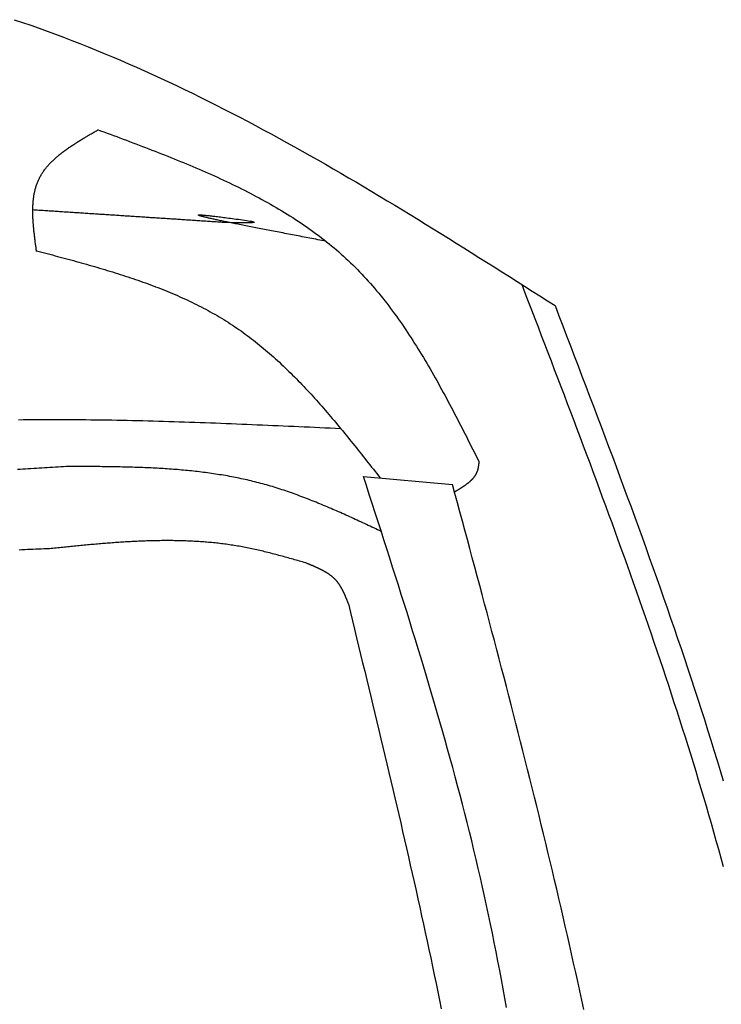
# Model space of a CAD drawing. Extents: x 715 to 7297, y 117 to 5860.
# Tile 86 of 95: x 5472 to 5754, y 4565 to 4961. Entities that reach past the tile are written whole.
import ezdxf

# ---------------------------------------------------------------- set-up
doc = ezdxf.new("R2010")
doc.units = 0
doc.layers.add('8', color=1, linetype='CONTINUOUS')

msp = doc.modelspace()

# ---------------------------------------------------------------- linework, layer by layer
at = {"layer": '8'}
msp.add_line((5610.356, 4777.358), (5646.075, 4774.167), dxfattribs=at)
for points in [[(5470.13, 4960.69, 0), (5473.46, 4959.57, 0), (5476.78, 4958.43, 0), (5480.09, 4957.27, 0), (5483.39, 4956.08, 0), (5486.68, 4954.87, 0), (5489.97, 4953.64, 0), (5493.25, 4952.39, 0), (5496.53, 4951.11, 0), (5499.79, 4949.82, 0), (5503.05, 4948.5, 0), (5506.3, 4947.16, 0), (5509.55, 4945.8, 0), (5512.79, 4944.42, 0), (5516.02, 4943.02, 0), (5519.25, 4941.6, 0), (5522.47, 4940.16, 0), (5525.68, 4938.71, 0), (5528.89, 4937.23, 0), (5532.1, 4935.74, 0), (5535.29, 4934.23, 0), (5538.48, 4932.7, 0), (5541.67, 4931.16, 0), (5544.85, 4929.59, 0), (5548.03, 4928.02, 0), (5551.2, 4926.42, 0), (5554.36, 4924.81, 0), (5557.52, 4923.19, 0), (5560.68, 4921.55, 0), (5563.83, 4919.89, 0), (5566.97, 4918.23, 0), (5570.11, 4916.54, 0), (5573.25, 4914.85, 0), (5576.38, 4913.14, 0), (5579.51, 4911.42, 0), (5582.64, 4909.68, 0), (5585.76, 4907.94, 0), (5588.87, 4906.18, 0), (5591.99, 4904.41, 0), (5595.1, 4902.63, 0), (5598.2, 4900.84, 0), (5601.31, 4899.04, 0), (5604.41, 4897.23, 0), (5607.5, 4895.41, 0), (5610.6, 4893.58, 0), (5613.69, 4891.74, 0), (5616.77, 4889.9, 0), (5619.86, 4888.04, 0), (5622.94, 4886.18, 0), (5626.02, 4884.31, 0), (5629.1, 4882.43, 0), (5632.18, 4880.55, 0), (5635.25, 4878.66, 0), (5638.32, 4876.76, 0), (5641.39, 4874.86, 0), (5644.46, 4872.96, 0), (5647.53, 4871.04, 0), (5650.59, 4869.13, 0), (5653.66, 4867.21, 0), (5656.72, 4865.28, 0), (5659.78, 4863.35, 0), (5662.84, 4861.42, 0), (5665.9, 4859.49, 0), (5668.96, 4857.55, 0), (5672.02, 4855.61, 0), (5675.07, 4853.67, 0), (5678.13, 4851.73, 0), (5681.19, 4849.79, 0), (5684.24, 4847.84, 0), (5687.3, 4845.9, 0)], [(5479.11, 4867.66, 0), (5479.05, 4868.07, 0), (5479, 4868.47, 0), (5478.94, 4868.88, 0), (5478.89, 4869.29, 0), (5478.83, 4869.69, 0), (5478.78, 4870.1, 0), (5478.72, 4870.51, 0), (5478.67, 4870.91, 0), (5478.61, 4871.32, 0), (5478.56, 4871.73, 0), (5478.51, 4872.13, 0), (5478.46, 4872.54, 0), (5478.41, 4872.94, 0), (5478.36, 4873.35, 0), (5478.31, 4873.75, 0), (5478.26, 4874.15, 0), (5478.22, 4874.56, 0), (5478.17, 4874.96, 0), (5478.13, 4875.36, 0), (5478.08, 4875.76, 0), (5478.04, 4876.16, 0), (5478, 4876.56, 0), (5477.96, 4876.96, 0), (5477.93, 4877.36, 0), (5477.89, 4877.76, 0), (5477.86, 4878.15, 0), (5477.82, 4878.55, 0), (5477.79, 4878.94, 0), (5477.77, 4879.34, 0), (5477.74, 4879.73, 0), (5477.72, 4880.12, 0), (5477.69, 4880.51, 0), (5477.67, 4880.9, 0), (5477.66, 4881.29, 0), (5477.64, 4881.68, 0), (5477.63, 4882.07, 0), (5477.62, 4882.45, 0), (5477.61, 4882.84, 0), (5477.6, 4883.22, 0), (5477.6, 4883.6, 0), (5477.6, 4883.98, 0), (5477.6, 4884.36, 0), (5477.61, 4884.74, 0), (5477.62, 4885.11, 0), (5477.63, 4885.49, 0), (5477.64, 4885.86, 0), (5477.66, 4886.23, 0), (5477.68, 4886.61, 0), (5477.71, 4886.97, 0), (5477.73, 4887.34, 0), (5477.76, 4887.71, 0), (5477.8, 4888.07, 0), (5477.84, 4888.43, 0), (5477.88, 4888.79, 0), (5477.92, 4889.15, 0), (5477.97, 4889.51, 0), (5478.02, 4889.86, 0), (5478.08, 4890.22, 0), (5478.14, 4890.57, 0), (5478.21, 4890.92, 0), (5478.27, 4891.27, 0), (5478.35, 4891.61, 0), (5478.42, 4891.95, 0), (5478.5, 4892.29, 0), (5478.59, 4892.63, 0), (5478.68, 4892.97, 0), (5478.77, 4893.31, 0), (5478.87, 4893.64, 0), (5478.98, 4893.97, 0), (5479.08, 4894.3, 0), (5479.2, 4894.62, 0), (5479.32, 4894.95, 0), (5479.44, 4895.27, 0), (5479.57, 4895.59, 0), (5479.7, 4895.9, 0), (5479.84, 4896.22, 0), (5479.98, 4896.53, 0), (5480.13, 4896.84, 0), (5480.28, 4897.14, 0), (5480.44, 4897.45, 0), (5480.6, 4897.75, 0), (5480.77, 4898.05, 0), (5480.94, 4898.35, 0), (5481.12, 4898.64, 0), (5481.3, 4898.93, 0), (5481.49, 4899.22, 0), (5481.68, 4899.51, 0), (5481.88, 4899.8, 0), (5482.08, 4900.08, 0), (5482.29, 4900.36, 0), (5482.5, 4900.64, 0), (5482.71, 4900.92, 0), (5482.93, 4901.19, 0), (5483.15, 4901.47, 0), (5483.38, 4901.74, 0), (5483.61, 4902.01, 0), (5483.84, 4902.27, 0), (5484.08, 4902.54, 0), (5484.32, 4902.8, 0), (5484.57, 4903.06, 0), (5484.82, 4903.32, 0), (5485.07, 4903.58, 0), (5485.33, 4903.84, 0), (5485.59, 4904.09, 0), (5485.86, 4904.34, 0), (5486.12, 4904.6, 0), (5486.4, 4904.85, 0), (5486.67, 4905.09, 0), (5486.95, 4905.34, 0), (5487.23, 4905.58, 0), (5487.51, 4905.83, 0), (5487.8, 4906.07, 0), (5488.09, 4906.31, 0), (5488.38, 4906.55, 0), (5488.68, 4906.79, 0), (5488.98, 4907.02, 0), (5489.28, 4907.26, 0), (5489.58, 4907.49, 0), (5489.89, 4907.73, 0), (5490.2, 4907.96, 0), (5490.51, 4908.19, 0), (5490.82, 4908.42, 0), (5491.14, 4908.64, 0), (5491.46, 4908.87, 0), (5491.78, 4909.1, 0), (5492.1, 4909.32, 0), (5492.42, 4909.54, 0), (5492.75, 4909.77, 0), (5493.08, 4909.99, 0), (5493.41, 4910.21, 0), (5493.74, 4910.43, 0), (5494.08, 4910.65, 0), (5494.41, 4910.87, 0), (5494.75, 4911.08, 0), (5495.09, 4911.3, 0), (5495.43, 4911.52, 0), (5495.78, 4911.73, 0), (5496.12, 4911.95, 0), (5496.46, 4912.16, 0), (5496.81, 4912.37, 0), (5497.16, 4912.59, 0), (5497.51, 4912.8, 0), (5497.86, 4913.01, 0), (5498.21, 4913.22, 0), (5498.56, 4913.43, 0), (5498.91, 4913.64, 0), (5499.26, 4913.85, 0), (5499.62, 4914.06, 0), (5499.97, 4914.27, 0), (5500.33, 4914.48, 0), (5500.69, 4914.69, 0), (5501.04, 4914.9, 0), (5501.4, 4915.11, 0), (5501.76, 4915.31, 0), (5502.11, 4915.52, 0), (5502.47, 4915.73, 0), (5502.83, 4915.94, 0), (5503.19, 4916.14, 0), (5503.55, 4916.35, 0)], [(5503.55, 4916.62, 0), (5504.84, 4916.14, 0), (5506.13, 4915.66, 0), (5507.42, 4915.18, 0), (5508.71, 4914.7, 0), (5510, 4914.22, 0), (5511.29, 4913.74, 0), (5512.58, 4913.26, 0), (5513.87, 4912.77, 0), (5515.16, 4912.29, 0), (5516.45, 4911.8, 0), (5517.74, 4911.32, 0), (5519.02, 4910.83, 0), (5520.3, 4910.34, 0), (5521.59, 4909.85, 0), (5522.87, 4909.36, 0), (5524.15, 4908.87, 0), (5525.43, 4908.38, 0), (5526.7, 4907.88, 0), (5527.98, 4907.38, 0), (5529.25, 4906.88, 0), (5530.52, 4906.38, 0), (5531.79, 4905.88, 0), (5533.06, 4905.37, 0), (5534.32, 4904.86, 0), (5535.59, 4904.35, 0), (5536.85, 4903.83, 0), (5538.1, 4903.32, 0), (5539.36, 4902.79, 0), (5540.61, 4902.27, 0), (5541.86, 4901.75, 0), (5543.11, 4901.22, 0), (5544.35, 4900.68, 0), (5545.59, 4900.15, 0), (5546.83, 4899.61, 0), (5548.06, 4899.06, 0), (5549.29, 4898.52, 0), (5550.52, 4897.96, 0), (5551.74, 4897.41, 0), (5552.96, 4896.85, 0), (5554.17, 4896.29, 0), (5555.38, 4895.72, 0), (5556.59, 4895.15, 0), (5557.8, 4894.57, 0), (5558.99, 4893.99, 0), (5560.19, 4893.4, 0), (5561.38, 4892.81, 0), (5562.57, 4892.22, 0), (5563.75, 4891.62, 0), (5564.92, 4891.01, 0), (5566.09, 4890.4, 0), (5567.26, 4889.78, 0), (5568.42, 4889.16, 0), (5569.58, 4888.54, 0), (5570.73, 4887.9, 0), (5571.88, 4887.26, 0), (5573.02, 4886.62, 0), (5574.15, 4885.97, 0), (5575.28, 4885.31, 0), (5576.41, 4884.65, 0), (5577.53, 4883.98, 0), (5578.64, 4883.3, 0), (5579.74, 4882.62, 0), (5580.85, 4881.93, 0), (5581.94, 4881.24, 0), (5583.03, 4880.53, 0), (5584.11, 4879.82, 0), (5585.18, 4879.11, 0), (5586.25, 4878.38, 0), (5587.31, 4877.65, 0), (5588.37, 4876.91, 0), (5589.42, 4876.17, 0), (5590.46, 4875.42, 0), (5591.49, 4874.65, 0), (5592.52, 4873.88, 0), (5593.54, 4873.11, 0), (5594.55, 4872.32, 0), (5595.56, 4871.53, 0), (5596.55, 4870.73, 0), (5597.54, 4869.92, 0), (5598.53, 4869.1, 0), (5599.5, 4868.27, 0), (5600.47, 4867.44, 0), (5601.42, 4866.59, 0), (5602.37, 4865.74, 0), (5603.32, 4864.88, 0), (5604.25, 4864.01, 0), (5605.17, 4863.13, 0), (5606.09, 4862.24, 0), (5607, 4861.34, 0), (5607.9, 4860.43, 0), (5608.79, 4859.51, 0), (5609.67, 4858.59, 0), (5610.55, 4857.65, 0), (5611.42, 4856.71, 0), (5612.28, 4855.76, 0), (5613.13, 4854.8, 0), (5613.98, 4853.83, 0), (5614.81, 4852.86, 0), (5615.64, 4851.87, 0), (5616.47, 4850.88, 0), (5617.28, 4849.88, 0), (5618.09, 4848.87, 0), (5618.9, 4847.86, 0), (5619.69, 4846.84, 0), (5620.48, 4845.81, 0), (5621.26, 4844.78, 0), (5622.04, 4843.73, 0), (5622.81, 4842.68, 0), (5623.58, 4841.63, 0), (5624.33, 4840.57, 0), (5625.09, 4839.5, 0), (5625.83, 4838.42, 0), (5626.58, 4837.34, 0), (5627.31, 4836.25, 0), (5628.04, 4835.16, 0), (5628.77, 4834.06, 0), (5629.49, 4832.96, 0), (5630.2, 4831.85, 0), (5630.91, 4830.74, 0), (5631.62, 4829.62, 0), (5632.32, 4828.49, 0), (5633.02, 4827.36, 0), (5633.71, 4826.23, 0), (5634.4, 4825.09, 0), (5635.08, 4823.94, 0), (5635.76, 4822.8, 0), (5636.44, 4821.64, 0), (5637.11, 4820.49, 0), (5637.78, 4819.33, 0), (5638.44, 4818.16, 0), (5639.11, 4816.99, 0), (5639.76, 4815.82, 0), (5640.42, 4814.64, 0), (5641.07, 4813.47, 0), (5641.72, 4812.28, 0), (5642.37, 4811.1, 0), (5643.01, 4809.91, 0), (5643.65, 4808.72, 0), (5644.29, 4807.53, 0), (5644.92, 4806.33, 0), (5645.56, 4805.13, 0), (5646.19, 4803.93, 0), (5646.82, 4802.73, 0), (5647.45, 4801.52, 0), (5648.07, 4800.31, 0), (5648.7, 4799.1, 0), (5649.32, 4797.89, 0), (5649.94, 4796.68, 0), (5650.56, 4795.47, 0), (5651.18, 4794.25, 0), (5651.8, 4793.04, 0), (5652.41, 4791.82, 0), (5653.03, 4790.6, 0), (5653.64, 4789.38, 0), (5654.26, 4788.16, 0), (5654.87, 4786.94, 0), (5655.49, 4785.72, 0), (5656.1, 4784.5, 0), (5656.71, 4783.28, 0)], [(5553.67, 4879.33, 0), (5553.07, 4879.37, 0), (5552.47, 4879.41, 0), (5551.87, 4879.45, 0), (5551.28, 4879.49, 0), (5550.68, 4879.53, 0), (5550.08, 4879.57, 0), (5549.48, 4879.61, 0), (5548.88, 4879.64, 0), (5548.28, 4879.68, 0), (5547.68, 4879.72, 0), (5547.08, 4879.76, 0), (5546.48, 4879.8, 0), (5545.88, 4879.84, 0), (5545.29, 4879.88, 0), (5544.69, 4879.92, 0), (5544.09, 4879.96, 0), (5543.49, 4880, 0), (5542.89, 4880.04, 0), (5542.29, 4880.08, 0), (5541.69, 4880.12, 0), (5541.09, 4880.15, 0), (5540.49, 4880.19, 0), (5539.89, 4880.23, 0), (5539.3, 4880.27, 0), (5538.7, 4880.31, 0), (5538.1, 4880.35, 0), (5537.5, 4880.39, 0), (5536.9, 4880.43, 0), (5536.3, 4880.47, 0), (5535.7, 4880.51, 0), (5535.1, 4880.55, 0), (5534.5, 4880.59, 0), (5533.91, 4880.63, 0), (5533.31, 4880.67, 0), (5532.71, 4880.7, 0), (5532.11, 4880.74, 0), (5531.51, 4880.78, 0), (5530.91, 4880.82, 0), (5530.31, 4880.86, 0), (5529.71, 4880.9, 0), (5529.11, 4880.94, 0), (5528.51, 4880.98, 0), (5527.92, 4881.02, 0), (5527.32, 4881.06, 0), (5526.72, 4881.1, 0), (5526.12, 4881.14, 0), (5525.52, 4881.18, 0), (5524.92, 4881.21, 0), (5524.32, 4881.25, 0), (5523.72, 4881.29, 0), (5523.12, 4881.33, 0), (5522.53, 4881.37, 0), (5521.93, 4881.41, 0), (5521.33, 4881.45, 0), (5520.73, 4881.49, 0), (5520.13, 4881.53, 0), (5519.53, 4881.57, 0), (5518.93, 4881.61, 0), (5518.33, 4881.65, 0), (5517.73, 4881.69, 0), (5517.13, 4881.72, 0), (5516.54, 4881.76, 0), (5515.94, 4881.8, 0), (5515.34, 4881.84, 0), (5514.74, 4881.88, 0), (5514.14, 4881.92, 0), (5513.54, 4881.96, 0), (5512.94, 4882, 0), (5512.34, 4882.04, 0), (5511.74, 4882.08, 0), (5511.14, 4882.12, 0), (5510.55, 4882.16, 0), (5509.95, 4882.2, 0), (5509.35, 4882.24, 0), (5508.75, 4882.27, 0), (5508.15, 4882.31, 0), (5507.55, 4882.35, 0), (5506.95, 4882.39, 0), (5506.35, 4882.43, 0), (5505.75, 4882.47, 0), (5505.16, 4882.51, 0), (5504.56, 4882.55, 0), (5503.96, 4882.59, 0), (5503.36, 4882.63, 0), (5502.76, 4882.67, 0), (5502.16, 4882.71, 0), (5501.56, 4882.75, 0), (5500.96, 4882.78, 0), (5500.36, 4882.82, 0), (5499.76, 4882.86, 0), (5499.17, 4882.9, 0), (5498.57, 4882.94, 0), (5497.97, 4882.98, 0), (5497.37, 4883.02, 0), (5496.77, 4883.06, 0), (5496.17, 4883.1, 0), (5495.57, 4883.14, 0), (5494.97, 4883.18, 0), (5494.37, 4883.22, 0), (5493.78, 4883.26, 0), (5493.18, 4883.3, 0), (5492.58, 4883.33, 0), (5491.98, 4883.37, 0), (5491.38, 4883.41, 0), (5490.78, 4883.45, 0), (5490.18, 4883.49, 0), (5489.58, 4883.53, 0), (5488.98, 4883.57, 0), (5488.38, 4883.61, 0), (5487.79, 4883.65, 0), (5487.19, 4883.69, 0), (5486.59, 4883.73, 0), (5485.99, 4883.77, 0), (5485.39, 4883.81, 0), (5484.79, 4883.84, 0), (5484.19, 4883.88, 0), (5483.59, 4883.92, 0), (5482.99, 4883.96, 0), (5482.39, 4884, 0), (5481.8, 4884.04, 0), (5481.2, 4884.08, 0), (5480.6, 4884.12, 0), (5480, 4884.16, 0), (5479.4, 4884.2, 0), (5478.8, 4884.24, 0), (5478.2, 4884.28, 0), (5477.6, 4884.32, 0)], [(5595.26, 4871.76, 0), (5594.46, 4871.92, 0), (5593.66, 4872.07, 0), (5592.86, 4872.22, 0), (5592.06, 4872.37, 0), (5591.27, 4872.53, 0), (5590.47, 4872.68, 0), (5589.67, 4872.83, 0), (5588.88, 4872.98, 0), (5588.08, 4873.13, 0), (5587.29, 4873.28, 0), (5586.5, 4873.44, 0), (5585.71, 4873.59, 0), (5584.92, 4873.74, 0), (5584.14, 4873.89, 0), (5583.36, 4874.04, 0), (5582.58, 4874.19, 0), (5581.8, 4874.33, 0), (5581.03, 4874.48, 0), (5580.25, 4874.63, 0), (5579.49, 4874.78, 0), (5578.72, 4874.92, 0), (5577.96, 4875.07, 0), (5577.21, 4875.22, 0), (5576.45, 4875.36, 0), (5575.71, 4875.5, 0), (5574.96, 4875.65, 0), (5574.22, 4875.79, 0), (5573.49, 4875.93, 0), (5572.76, 4876.07, 0), (5572.03, 4876.21, 0), (5571.31, 4876.35, 0), (5570.6, 4876.49, 0), (5569.89, 4876.63, 0), (5569.19, 4876.77, 0), (5568.49, 4876.9, 0), (5567.8, 4877.04, 0), (5567.12, 4877.17, 0), (5566.44, 4877.3, 0), (5565.77, 4877.44, 0), (5565.1, 4877.57, 0), (5564.44, 4877.7, 0), (5563.79, 4877.82, 0), (5563.15, 4877.95, 0), (5562.51, 4878.08, 0), (5561.89, 4878.2, 0), (5561.27, 4878.32, 0), (5560.65, 4878.45, 0), (5560.05, 4878.57, 0), (5559.45, 4878.69, 0), (5558.87, 4878.8, 0), (5558.29, 4878.92, 0), (5557.72, 4879.04, 0), (5557.16, 4879.15, 0), (5556.61, 4879.26, 0), (5556.06, 4879.37, 0), (5555.53, 4879.48, 0), (5555.01, 4879.59, 0), (5554.49, 4879.7, 0), (5553.99, 4879.8, 0), (5553.5, 4879.9, 0), (5553.02, 4880, 0), (5552.55, 4880.1, 0), (5552.08, 4880.2, 0), (5551.63, 4880.3, 0), (5551.2, 4880.39, 0), (5550.77, 4880.48, 0), (5550.35, 4880.57, 0), (5549.95, 4880.66, 0), (5549.56, 4880.75, 0), (5549.17, 4880.83, 0), (5548.81, 4880.91, 0), (5548.45, 4880.99, 0), (5548.11, 4881.07, 0), (5547.78, 4881.15, 0), (5547.46, 4881.22, 0), (5547.15, 4881.29, 0), (5546.86, 4881.36, 0), (5546.58, 4881.43, 0), (5546.32, 4881.5, 0), (5546.07, 4881.56, 0), (5545.83, 4881.62, 0), (5545.61, 4881.68, 0), (5545.4, 4881.74, 0), (5545.2, 4881.79, 0), (5545.03, 4881.84, 0), (5544.86, 4881.89, 0), (5544.71, 4881.94, 0), (5544.58, 4881.98, 0), (5544.46, 4882.02, 0), (5544.35, 4882.06, 0), (5544.26, 4882.1, 0), (5544.19, 4882.13, 0), (5544.13, 4882.17, 0), (5544.09, 4882.19, 0), (5544.07, 4882.22, 0), (5544.06, 4882.24, 0), (5544.07, 4882.27, 0), (5544.1, 4882.28, 0), (5544.14, 4882.3, 0), (5544.2, 4882.31, 0), (5544.28, 4882.32, 0), (5544.37, 4882.33, 0), (5544.49, 4882.33, 0), (5544.62, 4882.33, 0), (5544.77, 4882.33, 0), (5544.93, 4882.33, 0), (5545.12, 4882.32, 0), (5545.32, 4882.31, 0), (5545.55, 4882.29, 0), (5545.79, 4882.28, 0), (5546.05, 4882.26, 0), (5546.33, 4882.23, 0), (5546.63, 4882.21, 0), (5546.95, 4882.18, 0), (5547.29, 4882.15, 0), (5547.65, 4882.11, 0), (5548.03, 4882.07, 0), (5548.43, 4882.03, 0), (5548.85, 4881.98, 0), (5549.29, 4881.93, 0), (5549.75, 4881.88, 0), (5550.23, 4881.82, 0), (5550.74, 4881.76, 0), (5551.26, 4881.7, 0), (5551.81, 4881.63, 0), (5552.38, 4881.56, 0), (5552.97, 4881.49, 0), (5553.58, 4881.41, 0), (5554.21, 4881.33, 0), (5554.87, 4881.25, 0), (5555.55, 4881.16, 0), (5556.26, 4881.07, 0), (5556.98, 4880.97, 0), (5557.73, 4880.87, 0), (5558.5, 4880.77, 0), (5559.3, 4880.66, 0), (5560.12, 4880.55, 0), (5560.95, 4880.44, 0), (5561.78, 4880.32, 0), (5562.59, 4880.2, 0), (5563.37, 4880.09, 0), (5564.1, 4879.97, 0), (5564.77, 4879.86, 0), (5565.36, 4879.75, 0), (5565.84, 4879.65, 0), (5566.22, 4879.55, 0), (5566.47, 4879.46, 0), (5566.57, 4879.37, 0), (5566.52, 4879.3, 0), (5566.28, 4879.24, 0), (5565.86, 4879.19, 0), (5565.23, 4879.15, 0), (5564.37, 4879.12, 0), (5563.28, 4879.11, 0), (5561.93, 4879.12, 0), (5560.31, 4879.14, 0), (5558.41, 4879.19, 0), (5556.2, 4879.25, 0), (5553.67, 4879.33, 0)], [(5479.11, 4867.93, 0), (5480.17, 4867.65, 0), (5481.23, 4867.37, 0), (5482.29, 4867.09, 0), (5483.35, 4866.8, 0), (5484.4, 4866.52, 0), (5485.46, 4866.24, 0), (5486.52, 4865.96, 0), (5487.58, 4865.68, 0), (5488.64, 4865.39, 0), (5489.69, 4865.11, 0), (5490.75, 4864.82, 0), (5491.81, 4864.54, 0), (5492.86, 4864.25, 0), (5493.91, 4863.96, 0), (5494.97, 4863.67, 0), (5496.02, 4863.38, 0), (5497.07, 4863.08, 0), (5498.12, 4862.79, 0), (5499.17, 4862.49, 0), (5500.22, 4862.2, 0), (5501.26, 4861.9, 0), (5502.31, 4861.59, 0), (5503.35, 4861.29, 0), (5504.4, 4860.98, 0), (5505.44, 4860.67, 0), (5506.48, 4860.36, 0), (5507.52, 4860.05, 0), (5508.55, 4859.73, 0), (5509.59, 4859.42, 0), (5510.62, 4859.1, 0), (5511.65, 4858.77, 0), (5512.68, 4858.44, 0), (5513.71, 4858.11, 0), (5514.73, 4857.78, 0), (5515.75, 4857.45, 0), (5516.77, 4857.11, 0), (5517.79, 4856.76, 0), (5518.81, 4856.42, 0), (5519.82, 4856.07, 0), (5520.84, 4855.71, 0), (5521.84, 4855.36, 0), (5522.85, 4855, 0), (5523.86, 4854.63, 0), (5524.86, 4854.26, 0), (5525.86, 4853.89, 0), (5526.85, 4853.51, 0), (5527.84, 4853.13, 0), (5528.83, 4852.74, 0), (5529.82, 4852.35, 0), (5530.81, 4851.96, 0), (5531.79, 4851.56, 0), (5532.77, 4851.15, 0), (5533.74, 4850.74, 0), (5534.71, 4850.33, 0), (5535.68, 4849.91, 0), (5536.64, 4849.48, 0), (5537.61, 4849.05, 0), (5538.56, 4848.62, 0), (5539.52, 4848.18, 0), (5540.47, 4847.73, 0), (5541.42, 4847.28, 0), (5542.36, 4846.82, 0), (5543.3, 4846.36, 0), (5544.23, 4845.89, 0), (5545.17, 4845.41, 0), (5546.09, 4844.93, 0), (5547.02, 4844.45, 0), (5547.94, 4843.95, 0), (5548.85, 4843.45, 0), (5549.76, 4842.94, 0), (5550.67, 4842.43, 0), (5551.57, 4841.91, 0), (5552.47, 4841.38, 0), (5553.36, 4840.85, 0), (5554.25, 4840.31, 0), (5555.14, 4839.76, 0), (5556.02, 4839.21, 0), (5556.89, 4838.65, 0), (5557.76, 4838.08, 0), (5558.63, 4837.5, 0), (5559.49, 4836.92, 0), (5560.34, 4836.33, 0), (5561.2, 4835.73, 0), (5562.04, 4835.12, 0), (5562.89, 4834.51, 0), (5563.72, 4833.89, 0), (5564.56, 4833.27, 0), (5565.39, 4832.64, 0), (5566.21, 4832, 0), (5567.03, 4831.36, 0), (5567.85, 4830.71, 0), (5568.66, 4830.05, 0), (5569.47, 4829.39, 0), (5570.28, 4828.72, 0), (5571.08, 4828.04, 0), (5571.87, 4827.36, 0), (5572.67, 4826.68, 0), (5573.46, 4825.99, 0), (5574.24, 4825.29, 0), (5575.03, 4824.59, 0), (5575.81, 4823.88, 0), (5576.58, 4823.17, 0), (5577.35, 4822.45, 0), (5578.12, 4821.72, 0), (5578.89, 4820.99, 0), (5579.65, 4820.26, 0), (5580.41, 4819.52, 0), (5581.17, 4818.78, 0), (5581.92, 4818.03, 0), (5582.67, 4817.28, 0), (5583.42, 4816.52, 0), (5584.16, 4815.76, 0), (5584.9, 4815, 0), (5585.64, 4814.23, 0), (5586.38, 4813.46, 0), (5587.11, 4812.68, 0), (5587.84, 4811.9, 0), (5588.57, 4811.11, 0), (5589.3, 4810.32, 0), (5590.02, 4809.53, 0), (5590.74, 4808.73, 0), (5591.46, 4807.94, 0), (5592.18, 4807.13, 0), (5592.89, 4806.33, 0), (5593.61, 4805.52, 0), (5594.32, 4804.7, 0), (5595.03, 4803.89, 0), (5595.73, 4803.07, 0), (5596.44, 4802.25, 0), (5597.14, 4801.43, 0), (5597.84, 4800.6, 0), (5598.54, 4799.77, 0), (5599.24, 4798.94, 0), (5599.94, 4798.11, 0), (5600.63, 4797.27, 0), (5601.33, 4796.43, 0), (5602.02, 4795.59, 0), (5602.71, 4794.75, 0), (5603.4, 4793.91, 0), (5604.09, 4793.06, 0), (5604.78, 4792.21, 0), (5605.46, 4791.36, 0), (5606.15, 4790.51, 0), (5606.83, 4789.66, 0), (5607.52, 4788.81, 0), (5608.2, 4787.95, 0), (5608.88, 4787.09, 0), (5609.56, 4786.24, 0), (5610.24, 4785.38, 0), (5610.92, 4784.52, 0), (5611.6, 4783.66, 0), (5612.28, 4782.8, 0), (5612.96, 4781.94, 0), (5613.64, 4781.08, 0), (5614.32, 4780.21, 0), (5614.99, 4779.35, 0), (5615.67, 4778.49, 0), (5616.35, 4777.63, 0), (5617.03, 4776.76, 0)], [(5673.89, 4854.43, 0), (5675.2, 4851.01, 0), (5676.51, 4847.6, 0), (5677.82, 4844.19, 0), (5679.13, 4840.78, 0), (5680.44, 4837.37, 0), (5681.75, 4833.96, 0), (5683.05, 4830.55, 0), (5684.36, 4827.13, 0), (5685.67, 4823.72, 0), (5686.97, 4820.31, 0), (5688.27, 4816.9, 0), (5689.57, 4813.48, 0), (5690.87, 4810.07, 0), (5692.17, 4806.65, 0), (5693.46, 4803.24, 0), (5694.76, 4799.82, 0), (5696.05, 4796.41, 0), (5697.33, 4792.99, 0), (5698.62, 4789.58, 0), (5699.9, 4786.16, 0), (5701.18, 4782.74, 0), (5702.45, 4779.32, 0), (5703.72, 4775.9, 0), (5704.99, 4772.48, 0), (5706.25, 4769.06, 0), (5707.51, 4765.64, 0), (5708.77, 4762.22, 0), (5710.02, 4758.8, 0), (5711.27, 4755.37, 0), (5712.51, 4751.95, 0), (5713.75, 4748.52, 0), (5714.98, 4745.09, 0), (5716.21, 4741.67, 0), (5717.43, 4738.24, 0), (5718.65, 4734.81, 0), (5719.86, 4731.37, 0), (5721.06, 4727.94, 0), (5722.26, 4724.51, 0), (5723.46, 4721.07, 0), (5724.65, 4717.64, 0), (5725.83, 4714.2, 0), (5727, 4710.76, 0), (5728.17, 4707.32, 0), (5729.33, 4703.88, 0), (5730.49, 4700.44, 0), (5731.63, 4696.99, 0), (5732.77, 4693.55, 0), (5733.91, 4690.1, 0), (5735.03, 4686.65, 0), (5736.15, 4683.2, 0), (5737.26, 4679.75, 0), (5738.36, 4676.3, 0), (5739.45, 4672.84, 0), (5740.54, 4669.38, 0), (5741.61, 4665.93, 0), (5742.68, 4662.47, 0), (5743.74, 4659, 0), (5744.79, 4655.54, 0), (5745.83, 4652.07, 0), (5746.86, 4648.61, 0), (5747.88, 4645.14, 0), (5748.9, 4641.67, 0), (5749.9, 4638.19, 0), (5750.89, 4634.72, 0), (5751.87, 4631.24, 0), (5752.84, 4627.76, 0), (5753.81, 4624.28, 0), (5754.76, 4620.79, 0)], [(5687.3, 4845.9, 0), (5688.84, 4841.86, 0), (5690.39, 4837.82, 0), (5691.93, 4833.79, 0), (5693.47, 4829.75, 0), (5695.01, 4825.71, 0), (5696.55, 4821.68, 0), (5698.08, 4817.64, 0), (5699.62, 4813.6, 0), (5701.15, 4809.56, 0), (5702.68, 4805.52, 0), (5704.21, 4801.48, 0), (5705.73, 4797.44, 0), (5707.25, 4793.4, 0), (5708.77, 4789.36, 0), (5710.28, 4785.32, 0), (5711.79, 4781.27, 0), (5713.29, 4777.23, 0), (5714.79, 4773.18, 0), (5716.28, 4769.13, 0), (5717.77, 4765.09, 0), (5719.25, 4761.04, 0), (5720.73, 4756.99, 0), (5722.2, 4752.94, 0), (5723.66, 4748.88, 0), (5725.12, 4744.83, 0), (5726.56, 4740.77, 0), (5728, 4736.72, 0), (5729.44, 4732.66, 0), (5730.86, 4728.6, 0), (5732.28, 4724.53, 0), (5733.69, 4720.47, 0), (5735.09, 4716.41, 0), (5736.48, 4712.34, 0), (5737.86, 4708.27, 0), (5739.23, 4704.2, 0), (5740.59, 4700.12, 0), (5741.93, 4696.05, 0), (5743.27, 4691.97, 0), (5744.6, 4687.89, 0), (5745.92, 4683.81, 0), (5747.22, 4679.72, 0), (5748.52, 4675.63, 0), (5749.8, 4671.54, 0), (5751.06, 4667.45, 0), (5752.32, 4663.36, 0), (5753.56, 4659.26, 0), (5754.79, 4655.16, 0)], [(5471.81, 4800.13, 0), (5473.89, 4800.15, 0), (5475.96, 4800.17, 0), (5478.04, 4800.18, 0), (5480.12, 4800.2, 0), (5482.2, 4800.2, 0), (5484.28, 4800.21, 0), (5486.36, 4800.21, 0), (5488.44, 4800.2, 0), (5490.52, 4800.2, 0), (5492.6, 4800.19, 0), (5494.68, 4800.18, 0), (5496.77, 4800.16, 0), (5498.85, 4800.14, 0), (5500.93, 4800.12, 0), (5503.02, 4800.09, 0), (5505.1, 4800.06, 0), (5507.18, 4800.03, 0), (5509.27, 4800, 0), (5511.35, 4799.96, 0), (5513.44, 4799.92, 0), (5515.52, 4799.88, 0), (5517.61, 4799.83, 0), (5519.69, 4799.78, 0), (5521.78, 4799.73, 0), (5523.86, 4799.68, 0), (5525.95, 4799.62, 0), (5528.04, 4799.57, 0), (5530.12, 4799.51, 0), (5532.21, 4799.45, 0), (5534.3, 4799.38, 0), (5536.39, 4799.32, 0), (5538.48, 4799.25, 0), (5540.56, 4799.18, 0), (5542.65, 4799.11, 0), (5544.74, 4799.03, 0), (5546.83, 4798.96, 0), (5548.92, 4798.88, 0), (5551.01, 4798.8, 0), (5553.1, 4798.72, 0), (5555.19, 4798.64, 0), (5557.28, 4798.56, 0), (5559.37, 4798.47, 0), (5561.46, 4798.39, 0), (5563.55, 4798.3, 0), (5565.64, 4798.21, 0), (5567.73, 4798.12, 0), (5569.82, 4798.03, 0), (5571.91, 4797.94, 0), (5574, 4797.85, 0), (5576.09, 4797.76, 0), (5578.18, 4797.67, 0), (5580.27, 4797.57, 0), (5582.36, 4797.48, 0), (5584.45, 4797.38, 0), (5586.54, 4797.29, 0), (5588.64, 4797.19, 0), (5590.73, 4797.09, 0), (5592.82, 4797, 0), (5594.91, 4796.9, 0), (5597, 4796.8, 0), (5599.09, 4796.7, 0), (5601.18, 4796.61, 0)], [(5656.71, 4783.28, 0), (5656.7, 4783.17, 0), (5656.69, 4783.07, 0), (5656.68, 4782.97, 0), (5656.67, 4782.86, 0), (5656.65, 4782.76, 0), (5656.64, 4782.65, 0), (5656.63, 4782.55, 0), (5656.62, 4782.45, 0), (5656.61, 4782.34, 0), (5656.59, 4782.24, 0), (5656.58, 4782.14, 0), (5656.57, 4782.03, 0), (5656.55, 4781.93, 0), (5656.54, 4781.83, 0), (5656.52, 4781.72, 0), (5656.51, 4781.62, 0), (5656.49, 4781.52, 0), (5656.48, 4781.42, 0), (5656.46, 4781.32, 0), (5656.44, 4781.22, 0), (5656.43, 4781.11, 0), (5656.41, 4781.01, 0), (5656.39, 4780.91, 0), (5656.37, 4780.81, 0), (5656.35, 4780.71, 0), (5656.33, 4780.62, 0), (5656.31, 4780.52, 0), (5656.29, 4780.42, 0), (5656.26, 4780.32, 0), (5656.24, 4780.22, 0), (5656.21, 4780.13, 0), (5656.19, 4780.03, 0), (5656.16, 4779.93, 0), (5656.13, 4779.84, 0), (5656.11, 4779.74, 0), (5656.08, 4779.65, 0), (5656.05, 4779.56, 0), (5656.01, 4779.46, 0), (5655.98, 4779.37, 0), (5655.95, 4779.28, 0), (5655.91, 4779.19, 0), (5655.88, 4779.1, 0), (5655.84, 4779.01, 0), (5655.8, 4778.92, 0), (5655.76, 4778.83, 0), (5655.72, 4778.74, 0), (5655.68, 4778.65, 0), (5655.64, 4778.56, 0), (5655.6, 4778.48, 0), (5655.55, 4778.39, 0), (5655.51, 4778.3, 0), (5655.46, 4778.22, 0), (5655.42, 4778.13, 0), (5655.37, 4778.05, 0), (5655.32, 4777.96, 0), (5655.27, 4777.88, 0), (5655.22, 4777.8, 0), (5655.17, 4777.72, 0), (5655.12, 4777.63, 0), (5655.06, 4777.55, 0), (5655.01, 4777.47, 0), (5654.95, 4777.39, 0), (5654.9, 4777.31, 0), (5654.84, 4777.23, 0), (5654.79, 4777.15, 0), (5654.73, 4777.07, 0), (5654.67, 4777, 0), (5654.61, 4776.92, 0), (5654.55, 4776.84, 0), (5654.49, 4776.76, 0), (5654.42, 4776.69, 0), (5654.36, 4776.61, 0), (5654.3, 4776.54, 0), (5654.23, 4776.46, 0), (5654.17, 4776.39, 0), (5654.1, 4776.31, 0), (5654.03, 4776.24, 0), (5653.97, 4776.16, 0), (5653.9, 4776.09, 0), (5653.83, 4776.02, 0), (5653.76, 4775.95, 0), (5653.69, 4775.87, 0), (5653.62, 4775.8, 0), (5653.55, 4775.73, 0), (5653.48, 4775.66, 0), (5653.4, 4775.59, 0), (5653.33, 4775.52, 0), (5653.26, 4775.45, 0), (5653.18, 4775.38, 0), (5653.11, 4775.31, 0), (5653.03, 4775.24, 0), (5652.95, 4775.17, 0), (5652.88, 4775.1, 0), (5652.8, 4775.04, 0), (5652.72, 4774.97, 0), (5652.64, 4774.9, 0), (5652.56, 4774.83, 0), (5652.48, 4774.77, 0), (5652.4, 4774.7, 0), (5652.32, 4774.64, 0), (5652.24, 4774.57, 0), (5652.16, 4774.5, 0), (5652.07, 4774.44, 0), (5651.99, 4774.37, 0), (5651.91, 4774.31, 0), (5651.82, 4774.25, 0), (5651.74, 4774.18, 0), (5651.65, 4774.12, 0), (5651.57, 4774.05, 0), (5651.48, 4773.99, 0), (5651.39, 4773.93, 0), (5651.31, 4773.86, 0), (5651.22, 4773.8, 0), (5651.13, 4773.74, 0), (5651.04, 4773.68, 0), (5650.96, 4773.61, 0), (5650.87, 4773.55, 0), (5650.78, 4773.49, 0), (5650.69, 4773.43, 0), (5650.6, 4773.37, 0), (5650.51, 4773.31, 0), (5650.42, 4773.25, 0), (5650.33, 4773.19, 0), (5650.24, 4773.12, 0), (5650.15, 4773.06, 0), (5650.05, 4773, 0), (5649.96, 4772.94, 0), (5649.87, 4772.88, 0), (5649.78, 4772.82, 0), (5649.68, 4772.76, 0), (5649.59, 4772.71, 0), (5649.5, 4772.65, 0), (5649.4, 4772.59, 0), (5649.31, 4772.53, 0), (5649.22, 4772.47, 0), (5649.12, 4772.41, 0), (5649.03, 4772.35, 0), (5648.93, 4772.29, 0), (5648.84, 4772.23, 0), (5648.74, 4772.18, 0), (5648.65, 4772.12, 0), (5648.55, 4772.06, 0), (5648.46, 4772, 0), (5648.36, 4771.94, 0), (5648.26, 4771.88, 0), (5648.17, 4771.83, 0), (5648.07, 4771.77, 0), (5647.98, 4771.71, 0), (5647.88, 4771.65, 0), (5647.78, 4771.6, 0), (5647.69, 4771.54, 0), (5647.59, 4771.48, 0), (5647.49, 4771.42, 0), (5647.4, 4771.36, 0), (5647.3, 4771.31, 0), (5647.2, 4771.25, 0), (5647.11, 4771.19, 0), (5647.01, 4771.13, 0), (5646.91, 4771.08, 0)], [(5492.09, 4781.33, 0), (5491, 4781.27, 0), (5489.92, 4781.21, 0), (5488.83, 4781.14, 0), (5487.74, 4781.08, 0), (5486.65, 4781.02, 0), (5485.56, 4780.95, 0), (5484.48, 4780.89, 0), (5483.39, 4780.83, 0), (5482.3, 4780.76, 0), (5481.21, 4780.7, 0), (5480.13, 4780.64, 0), (5479.04, 4780.57, 0), (5477.95, 4780.51, 0), (5476.86, 4780.45, 0), (5475.78, 4780.38, 0), (5474.69, 4780.32, 0), (5473.6, 4780.26, 0), (5472.51, 4780.19, 0), (5471.43, 4780.13, 0)], [(5617.49, 4755.27, 0), (5616.74, 4755.62, 0), (5616, 4755.97, 0), (5615.26, 4756.32, 0), (5614.51, 4756.66, 0), (5613.77, 4757.01, 0), (5613.02, 4757.36, 0), (5612.28, 4757.71, 0), (5611.53, 4758.05, 0), (5610.79, 4758.4, 0), (5610.04, 4758.74, 0), (5609.29, 4759.09, 0), (5608.55, 4759.43, 0), (5607.8, 4759.77, 0), (5607.06, 4760.12, 0), (5606.31, 4760.46, 0), (5605.56, 4760.8, 0), (5604.82, 4761.14, 0), (5604.07, 4761.47, 0), (5603.32, 4761.81, 0), (5602.57, 4762.14, 0), (5601.83, 4762.48, 0), (5601.08, 4762.81, 0), (5600.33, 4763.14, 0), (5599.58, 4763.47, 0), (5598.83, 4763.8, 0), (5598.08, 4764.12, 0), (5597.33, 4764.45, 0), (5596.58, 4764.77, 0), (5595.83, 4765.09, 0), (5595.08, 4765.41, 0), (5594.32, 4765.73, 0), (5593.57, 4766.04, 0), (5592.82, 4766.35, 0), (5592.06, 4766.66, 0), (5591.31, 4766.97, 0), (5590.56, 4767.28, 0), (5589.8, 4767.58, 0), (5589.04, 4767.88, 0), (5588.29, 4768.18, 0), (5587.53, 4768.47, 0), (5586.77, 4768.76, 0), (5586.01, 4769.05, 0), (5585.25, 4769.34, 0), (5584.49, 4769.62, 0), (5583.73, 4769.9, 0), (5582.97, 4770.18, 0), (5582.21, 4770.45, 0), (5581.45, 4770.72, 0), (5580.68, 4770.99, 0), (5579.92, 4771.26, 0), (5579.15, 4771.52, 0), (5578.39, 4771.77, 0), (5577.62, 4772.03, 0), (5576.85, 4772.28, 0), (5576.08, 4772.53, 0), (5575.31, 4772.77, 0), (5574.54, 4773.01, 0), (5573.77, 4773.24, 0), (5573, 4773.47, 0), (5572.22, 4773.7, 0), (5571.45, 4773.92, 0), (5570.67, 4774.14, 0), (5569.9, 4774.36, 0), (5569.12, 4774.57, 0), (5568.34, 4774.77, 0), (5567.56, 4774.97, 0), (5566.78, 4775.17, 0), (5566, 4775.36, 0), (5565.21, 4775.55, 0), (5564.43, 4775.74, 0), (5563.65, 4775.92, 0), (5562.86, 4776.1, 0), (5562.07, 4776.27, 0), (5561.29, 4776.44, 0), (5560.5, 4776.6, 0), (5559.71, 4776.77, 0), (5558.92, 4776.92, 0), (5558.13, 4777.08, 0), (5557.34, 4777.23, 0), (5556.54, 4777.37, 0), (5555.75, 4777.52, 0), (5554.96, 4777.66, 0), (5554.16, 4777.79, 0), (5553.36, 4777.92, 0), (5552.57, 4778.05, 0), (5551.77, 4778.18, 0), (5550.97, 4778.3, 0), (5550.17, 4778.42, 0), (5549.37, 4778.54, 0), (5548.57, 4778.65, 0), (5547.77, 4778.76, 0), (5546.97, 4778.86, 0), (5546.16, 4778.97, 0), (5545.36, 4779.07, 0), (5544.55, 4779.17, 0), (5543.75, 4779.26, 0), (5542.94, 4779.35, 0), (5542.14, 4779.44, 0), (5541.33, 4779.53, 0), (5540.52, 4779.61, 0), (5539.71, 4779.69, 0), (5538.9, 4779.77, 0), (5538.09, 4779.84, 0), (5537.28, 4779.92, 0), (5536.47, 4779.99, 0), (5535.66, 4780.06, 0), (5534.85, 4780.12, 0), (5534.04, 4780.18, 0), (5533.22, 4780.24, 0), (5532.41, 4780.3, 0), (5531.59, 4780.36, 0), (5530.78, 4780.41, 0), (5529.96, 4780.47, 0), (5529.15, 4780.52, 0), (5528.33, 4780.56, 0), (5527.51, 4780.61, 0), (5526.7, 4780.65, 0), (5525.88, 4780.7, 0), (5525.06, 4780.74, 0), (5524.24, 4780.77, 0), (5523.42, 4780.81, 0), (5522.6, 4780.84, 0), (5521.78, 4780.88, 0), (5520.96, 4780.91, 0), (5520.14, 4780.94, 0), (5519.32, 4780.97, 0), (5518.5, 4780.99, 0), (5517.68, 4781.02, 0), (5516.86, 4781.04, 0), (5516.03, 4781.07, 0), (5515.21, 4781.09, 0), (5514.39, 4781.11, 0), (5513.56, 4781.13, 0), (5512.74, 4781.14, 0), (5511.92, 4781.16, 0), (5511.09, 4781.18, 0), (5510.27, 4781.19, 0), (5509.44, 4781.2, 0), (5508.62, 4781.22, 0), (5507.79, 4781.23, 0), (5506.97, 4781.24, 0), (5506.14, 4781.25, 0), (5505.32, 4781.26, 0), (5504.49, 4781.27, 0), (5503.67, 4781.27, 0), (5502.84, 4781.28, 0), (5502.01, 4781.29, 0), (5501.19, 4781.29, 0), (5500.36, 4781.3, 0), (5499.53, 4781.3, 0), (5498.71, 4781.31, 0), (5497.88, 4781.31, 0), (5497.05, 4781.31, 0), (5496.23, 4781.32, 0), (5495.4, 4781.32, 0), (5494.57, 4781.32, 0), (5493.74, 4781.33, 0), (5492.92, 4781.33, 0), (5492.09, 4781.33, 0)], [(5667.81, 4564.14, 0), (5667.15, 4567.87, 0), (5666.47, 4571.61, 0), (5665.78, 4575.34, 0), (5665.07, 4579.07, 0), (5664.35, 4582.8, 0), (5663.62, 4586.52, 0), (5662.88, 4590.24, 0), (5662.12, 4593.96, 0), (5661.35, 4597.68, 0), (5660.57, 4601.4, 0), (5659.77, 4605.11, 0), (5658.96, 4608.82, 0), (5658.14, 4612.53, 0), (5657.3, 4616.23, 0), (5656.45, 4619.93, 0), (5655.58, 4623.63, 0), (5654.7, 4627.33, 0), (5653.8, 4631.02, 0), (5652.89, 4634.71, 0), (5651.97, 4638.4, 0), (5651.04, 4642.09, 0), (5650.09, 4645.77, 0), (5649.13, 4649.46, 0), (5648.15, 4653.14, 0), (5647.17, 4656.81, 0), (5646.17, 4660.49, 0), (5645.17, 4664.16, 0), (5644.15, 4667.83, 0), (5643.12, 4671.5, 0), (5642.08, 4675.17, 0), (5641.04, 4678.84, 0), (5639.98, 4682.5, 0), (5638.91, 4686.16, 0), (5637.84, 4689.82, 0), (5636.76, 4693.48, 0), (5635.66, 4697.14, 0), (5634.57, 4700.79, 0), (5633.46, 4704.45, 0), (5632.35, 4708.1, 0), (5631.23, 4711.75, 0), (5630.1, 4715.41, 0), (5628.97, 4719.06, 0), (5627.84, 4722.7, 0), (5626.69, 4726.35, 0), (5625.55, 4730, 0), (5624.4, 4733.65, 0), (5623.24, 4737.29, 0), (5622.08, 4740.94, 0), (5620.92, 4744.58, 0), (5619.75, 4748.22, 0), (5618.58, 4751.87, 0), (5617.41, 4755.51, 0), (5616.24, 4759.15, 0), (5615.07, 4762.79, 0), (5613.89, 4766.43, 0), (5612.71, 4770.08, 0), (5611.53, 4773.72, 0), (5610.36, 4777.36, 0)], [(5698.79, 4563.4, 0), (5697.99, 4567.11, 0), (5697.19, 4570.83, 0), (5696.38, 4574.54, 0), (5695.56, 4578.25, 0), (5694.74, 4581.97, 0), (5693.91, 4585.68, 0), (5693.08, 4589.39, 0), (5692.24, 4593.1, 0), (5691.39, 4596.81, 0), (5690.54, 4600.51, 0), (5689.68, 4604.22, 0), (5688.82, 4607.93, 0), (5687.96, 4611.63, 0), (5687.08, 4615.34, 0), (5686.21, 4619.04, 0), (5685.32, 4622.75, 0), (5684.44, 4626.45, 0), (5683.55, 4630.15, 0), (5682.65, 4633.85, 0), (5681.75, 4637.55, 0), (5680.84, 4641.25, 0), (5679.93, 4644.95, 0), (5679.02, 4648.65, 0), (5678.1, 4652.35, 0), (5677.18, 4656.05, 0), (5676.25, 4659.75, 0), (5675.32, 4663.44, 0), (5674.38, 4667.14, 0), (5673.45, 4670.84, 0), (5672.5, 4674.53, 0), (5671.56, 4678.23, 0), (5670.61, 4681.92, 0), (5669.66, 4685.61, 0), (5668.7, 4689.31, 0), (5667.74, 4693, 0), (5666.78, 4696.69, 0), (5665.82, 4700.39, 0), (5664.85, 4704.08, 0), (5663.88, 4707.77, 0), (5662.91, 4711.46, 0), (5661.94, 4715.15, 0), (5660.96, 4718.84, 0), (5659.98, 4722.53, 0), (5659, 4726.22, 0), (5658.01, 4729.91, 0), (5657.03, 4733.6, 0), (5656.04, 4737.29, 0), (5655.05, 4740.98, 0), (5654.06, 4744.67, 0), (5653.06, 4748.35, 0), (5652.07, 4752.04, 0), (5651.07, 4755.73, 0), (5650.08, 4759.42, 0), (5649.08, 4763.11, 0), (5648.08, 4766.79, 0), (5647.08, 4770.48, 0), (5646.08, 4774.17, 0)], [(5587.79, 4742.45, 0), (5587.16, 4742.64, 0), (5586.52, 4742.82, 0), (5585.89, 4743, 0), (5585.26, 4743.18, 0), (5584.62, 4743.37, 0), (5583.99, 4743.55, 0), (5583.36, 4743.73, 0), (5582.72, 4743.91, 0), (5582.09, 4744.09, 0), (5581.46, 4744.27, 0), (5580.82, 4744.45, 0), (5580.19, 4744.63, 0), (5579.55, 4744.81, 0), (5578.92, 4744.98, 0), (5578.29, 4745.16, 0), (5577.65, 4745.33, 0), (5577.02, 4745.5, 0), (5576.38, 4745.67, 0), (5575.75, 4745.84, 0), (5575.11, 4746.01, 0), (5574.48, 4746.18, 0), (5573.84, 4746.34, 0), (5573.21, 4746.51, 0), (5572.57, 4746.67, 0), (5571.94, 4746.83, 0), (5571.3, 4746.99, 0), (5570.66, 4747.14, 0), (5570.03, 4747.3, 0), (5569.39, 4747.45, 0), (5568.75, 4747.6, 0), (5568.11, 4747.74, 0), (5567.48, 4747.89, 0), (5566.84, 4748.03, 0), (5566.2, 4748.17, 0), (5565.56, 4748.31, 0), (5564.92, 4748.44, 0), (5564.28, 4748.57, 0), (5563.64, 4748.7, 0), (5563, 4748.82, 0), (5562.36, 4748.95, 0), (5561.72, 4749.06, 0), (5561.08, 4749.18, 0), (5560.44, 4749.29, 0), (5559.8, 4749.4, 0), (5559.15, 4749.51, 0), (5558.51, 4749.61, 0), (5557.87, 4749.71, 0), (5557.22, 4749.81, 0), (5556.58, 4749.91, 0), (5555.94, 4750, 0), (5555.29, 4750.09, 0), (5554.65, 4750.17, 0), (5554, 4750.26, 0), (5553.36, 4750.34, 0), (5552.71, 4750.41, 0), (5552.06, 4750.49, 0), (5551.42, 4750.56, 0), (5550.77, 4750.63, 0), (5550.12, 4750.7, 0), (5549.48, 4750.76, 0), (5548.83, 4750.82, 0), (5548.18, 4750.88, 0), (5547.53, 4750.94, 0), (5546.88, 4750.99, 0), (5546.23, 4751.04, 0), (5545.58, 4751.09, 0), (5544.93, 4751.13, 0), (5544.28, 4751.18, 0), (5543.63, 4751.22, 0), (5542.98, 4751.26, 0), (5542.33, 4751.29, 0), (5541.68, 4751.33, 0), (5541.03, 4751.36, 0), (5540.38, 4751.39, 0), (5539.73, 4751.42, 0), (5539.07, 4751.44, 0), (5538.42, 4751.46, 0), (5537.77, 4751.48, 0), (5537.11, 4751.5, 0), (5536.46, 4751.52, 0), (5535.81, 4751.53, 0), (5535.15, 4751.54, 0), (5534.5, 4751.55, 0), (5533.85, 4751.56, 0), (5533.19, 4751.57, 0), (5532.54, 4751.57, 0), (5531.88, 4751.57, 0), (5531.23, 4751.57, 0), (5530.57, 4751.57, 0), (5529.91, 4751.57, 0), (5529.26, 4751.56, 0), (5528.6, 4751.55, 0), (5527.95, 4751.54, 0), (5527.29, 4751.53, 0), (5526.63, 4751.52, 0), (5525.98, 4751.51, 0), (5525.32, 4751.49, 0), (5524.66, 4751.47, 0), (5524, 4751.45, 0), (5523.35, 4751.43, 0), (5522.69, 4751.41, 0), (5522.03, 4751.39, 0), (5521.37, 4751.36, 0), (5520.71, 4751.33, 0), (5520.05, 4751.3, 0), (5519.39, 4751.27, 0), (5518.74, 4751.24, 0), (5518.08, 4751.21, 0), (5517.42, 4751.18, 0), (5516.76, 4751.14, 0), (5516.1, 4751.1, 0), (5515.44, 4751.07, 0), (5514.78, 4751.03, 0), (5514.12, 4750.99, 0), (5513.46, 4750.94, 0), (5512.8, 4750.9, 0), (5512.14, 4750.86, 0), (5511.48, 4750.81, 0), (5510.81, 4750.77, 0), (5510.15, 4750.72, 0), (5509.49, 4750.67, 0), (5508.83, 4750.62, 0), (5508.17, 4750.57, 0), (5507.51, 4750.52, 0), (5506.85, 4750.47, 0), (5506.18, 4750.41, 0), (5505.52, 4750.36, 0), (5504.86, 4750.3, 0), (5504.2, 4750.25, 0), (5503.54, 4750.19, 0), (5502.87, 4750.13, 0), (5502.21, 4750.08, 0), (5501.55, 4750.02, 0), (5500.89, 4749.96, 0), (5500.22, 4749.9, 0), (5499.56, 4749.84, 0), (5498.9, 4749.78, 0), (5498.24, 4749.71, 0), (5497.57, 4749.65, 0), (5496.91, 4749.59, 0), (5496.25, 4749.52, 0), (5495.58, 4749.46, 0), (5494.92, 4749.4, 0), (5494.26, 4749.33, 0), (5493.6, 4749.27, 0), (5492.93, 4749.2, 0), (5492.27, 4749.13, 0), (5491.61, 4749.07, 0), (5490.94, 4749, 0), (5490.28, 4748.93, 0), (5489.62, 4748.87, 0), (5488.95, 4748.8, 0), (5488.29, 4748.73, 0), (5487.62, 4748.66, 0), (5486.96, 4748.6, 0), (5486.3, 4748.53, 0), (5485.63, 4748.46, 0), (5484.97, 4748.39, 0), (5484.31, 4748.32, 0)], [(5484.31, 4748.32, 0), (5483.2, 4748.28, 0), (5482.09, 4748.23, 0), (5480.99, 4748.18, 0), (5479.88, 4748.13, 0), (5478.78, 4748.09, 0), (5477.67, 4748.04, 0), (5476.56, 4747.99, 0), (5475.46, 4747.95, 0), (5474.35, 4747.9, 0), (5473.24, 4747.85, 0), (5472.14, 4747.8, 0)], [(5587.79, 4742.45, 0), (5587.94, 4742.39, 0), (5588.08, 4742.33, 0), (5588.23, 4742.27, 0), (5588.38, 4742.21, 0), (5588.53, 4742.15, 0), (5588.67, 4742.09, 0), (5588.82, 4742.03, 0), (5588.97, 4741.97, 0), (5589.11, 4741.91, 0), (5589.26, 4741.85, 0), (5589.41, 4741.78, 0), (5589.55, 4741.72, 0), (5589.7, 4741.66, 0), (5589.85, 4741.6, 0), (5589.99, 4741.54, 0), (5590.14, 4741.48, 0), (5590.28, 4741.41, 0), (5590.43, 4741.35, 0), (5590.58, 4741.29, 0), (5590.72, 4741.23, 0), (5590.87, 4741.16, 0), (5591.01, 4741.1, 0), (5591.15, 4741.04, 0), (5591.3, 4740.97, 0), (5591.44, 4740.91, 0), (5591.58, 4740.84, 0), (5591.73, 4740.78, 0), (5591.87, 4740.71, 0), (5592.01, 4740.65, 0), (5592.15, 4740.58, 0), (5592.29, 4740.52, 0), (5592.44, 4740.45, 0), (5592.58, 4740.38, 0), (5592.72, 4740.31, 0), (5592.86, 4740.25, 0), (5593, 4740.18, 0), (5593.13, 4740.11, 0), (5593.27, 4740.04, 0), (5593.41, 4739.97, 0), (5593.55, 4739.9, 0), (5593.68, 4739.83, 0), (5593.82, 4739.76, 0), (5593.96, 4739.69, 0), (5594.09, 4739.61, 0), (5594.23, 4739.54, 0), (5594.36, 4739.47, 0), (5594.49, 4739.39, 0), (5594.63, 4739.32, 0), (5594.76, 4739.24, 0), (5594.89, 4739.17, 0), (5595.02, 4739.09, 0), (5595.15, 4739.01, 0), (5595.28, 4738.93, 0), (5595.41, 4738.86, 0), (5595.54, 4738.78, 0), (5595.66, 4738.7, 0), (5595.79, 4738.62, 0), (5595.92, 4738.53, 0), (5596.04, 4738.45, 0), (5596.16, 4738.37, 0), (5596.29, 4738.29, 0), (5596.41, 4738.2, 0), (5596.53, 4738.12, 0), (5596.65, 4738.03, 0), (5596.77, 4737.94, 0), (5596.89, 4737.86, 0), (5597.01, 4737.77, 0), (5597.13, 4737.68, 0), (5597.25, 4737.59, 0), (5597.36, 4737.5, 0), (5597.48, 4737.41, 0), (5597.59, 4737.31, 0), (5597.7, 4737.22, 0), (5597.82, 4737.12, 0), (5597.93, 4737.03, 0), (5598.04, 4736.93, 0), (5598.15, 4736.83, 0), (5598.25, 4736.74, 0), (5598.36, 4736.64, 0), (5598.47, 4736.54, 0), (5598.57, 4736.44, 0), (5598.68, 4736.33, 0), (5598.78, 4736.23, 0), (5598.88, 4736.12, 0), (5598.98, 4736.02, 0), (5599.08, 4735.91, 0), (5599.18, 4735.8, 0), (5599.28, 4735.7, 0), (5599.37, 4735.59, 0), (5599.47, 4735.47, 0), (5599.56, 4735.36, 0), (5599.65, 4735.25, 0), (5599.75, 4735.14, 0), (5599.84, 4735.02, 0), (5599.93, 4734.9, 0), (5600.02, 4734.79, 0), (5600.1, 4734.67, 0), (5600.19, 4734.55, 0), (5600.28, 4734.43, 0), (5600.36, 4734.31, 0), (5600.45, 4734.19, 0), (5600.53, 4734.07, 0), (5600.61, 4733.94, 0), (5600.69, 4733.82, 0), (5600.77, 4733.69, 0), (5600.85, 4733.57, 0), (5600.93, 4733.44, 0), (5601.01, 4733.32, 0), (5601.09, 4733.19, 0), (5601.17, 4733.06, 0), (5601.24, 4732.93, 0), (5601.32, 4732.8, 0), (5601.39, 4732.67, 0), (5601.46, 4732.54, 0), (5601.54, 4732.4, 0), (5601.61, 4732.27, 0), (5601.68, 4732.14, 0), (5601.75, 4732, 0), (5601.82, 4731.87, 0), (5601.89, 4731.73, 0), (5601.96, 4731.6, 0), (5602.03, 4731.46, 0), (5602.1, 4731.32, 0), (5602.17, 4731.19, 0), (5602.23, 4731.05, 0), (5602.3, 4730.91, 0), (5602.36, 4730.77, 0), (5602.43, 4730.63, 0), (5602.49, 4730.49, 0), (5602.56, 4730.35, 0), (5602.62, 4730.21, 0), (5602.69, 4730.07, 0), (5602.75, 4729.92, 0), (5602.81, 4729.78, 0), (5602.87, 4729.64, 0), (5602.94, 4729.5, 0), (5603, 4729.35, 0), (5603.06, 4729.21, 0), (5603.12, 4729.07, 0), (5603.18, 4728.92, 0), (5603.24, 4728.78, 0), (5603.3, 4728.63, 0), (5603.36, 4728.49, 0), (5603.42, 4728.34, 0), (5603.48, 4728.2, 0), (5603.54, 4728.05, 0), (5603.6, 4727.9, 0), (5603.66, 4727.76, 0), (5603.71, 4727.61, 0), (5603.77, 4727.47, 0), (5603.83, 4727.32, 0), (5603.89, 4727.17, 0), (5603.95, 4727.03, 0), (5604, 4726.88, 0), (5604.06, 4726.73, 0), (5604.12, 4726.58, 0), (5604.18, 4726.44, 0), (5604.23, 4726.29, 0), (5604.29, 4726.14, 0)], [(5604.29, 4726.14, 0), (5605.11, 4722.76, 0), (5605.93, 4719.38, 0), (5606.75, 4716, 0), (5607.57, 4712.62, 0), (5608.39, 4709.24, 0), (5609.21, 4705.86, 0), (5610.03, 4702.49, 0), (5610.85, 4699.11, 0), (5611.67, 4695.73, 0), (5612.48, 4692.34, 0), (5613.3, 4688.96, 0), (5614.11, 4685.58, 0), (5614.92, 4682.2, 0), (5615.73, 4678.82, 0), (5616.54, 4675.44, 0), (5617.35, 4672.06, 0), (5618.15, 4668.68, 0), (5618.96, 4665.3, 0), (5619.76, 4661.92, 0), (5620.56, 4658.53, 0), (5621.35, 4655.15, 0), (5622.15, 4651.77, 0), (5622.94, 4648.39, 0), (5623.73, 4645, 0), (5624.52, 4641.62, 0), (5625.3, 4638.24, 0), (5626.08, 4634.85, 0), (5626.86, 4631.47, 0), (5627.63, 4628.08, 0), (5628.4, 4624.7, 0), (5629.17, 4621.31, 0), (5629.93, 4617.92, 0), (5630.69, 4614.54, 0), (5631.45, 4611.15, 0), (5632.2, 4607.76, 0), (5632.95, 4604.38, 0), (5633.7, 4600.99, 0), (5634.44, 4597.6, 0), (5635.17, 4594.21, 0), (5635.9, 4590.82, 0), (5636.63, 4587.43, 0), (5637.35, 4584.04, 0), (5638.07, 4580.65, 0), (5638.78, 4577.26, 0), (5639.49, 4573.86, 0), (5640.19, 4570.47, 0), (5640.89, 4567.08, 0), (5641.58, 4563.68, 0)]]:
    msp.add_polyline3d(points, dxfattribs=at)

doc.saveas('drawing.dxf')
